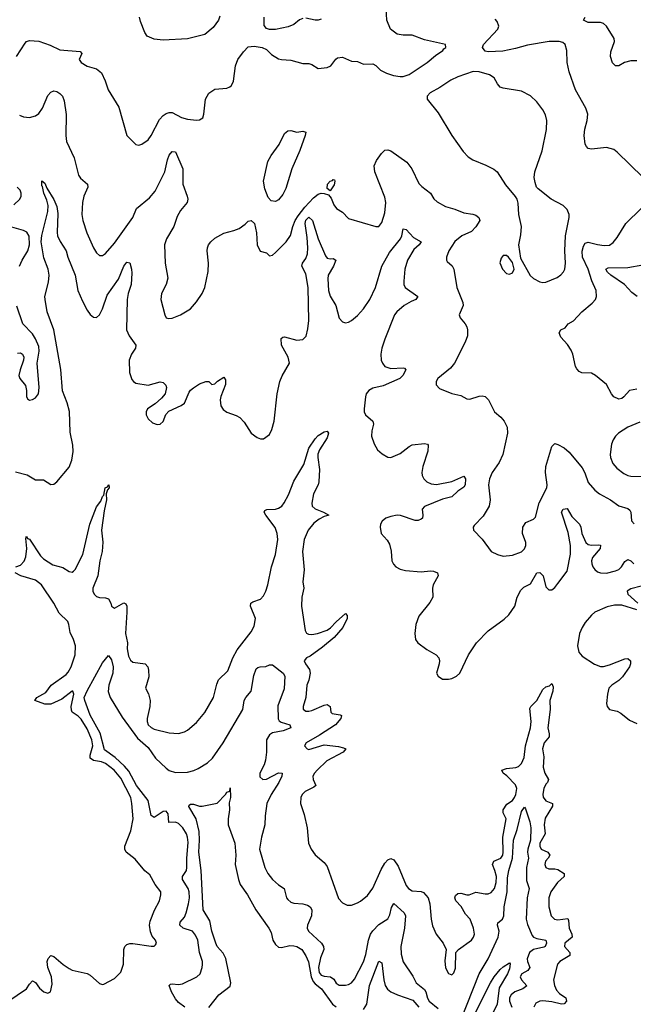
# Model space of a CAD drawing. Header units: inches. Extents: x 1682530 to 1839546, y 640742 to 791647.
# Tile 61 of 256: x 1700705 to 1704746, y 681888 to 688373. Entities that reach past the tile are written whole.
import ezdxf

# ---------------------------------------------------------------- set-up
doc = ezdxf.new("R2010")
doc.units = ezdxf.units.IN
doc.header["$MEASUREMENT"] = 0
doc.layers.add('B7608', color=7, linetype='Continuous')

msp = doc.modelspace()

# ---------------------------------------------------------------- linework, layer by layer
at = {"layer": 'B7608', "color": 5}
for points, elevation in [([(1700683.1, 688130), (1700740.7, 688219.3), (1700750, 688230.3), (1700770, 688234.9), (1700830, 688231.3), (1700904.8, 688204.8), (1700970, 688174.6), (1701104, 688164), (1701113.4, 688150), (1701097.6, 688110), (1701110, 688090.6), (1701150, 688066.7), (1701211, 688050), (1701243.1, 688023.1), (1701268.4, 687970), (1701288.5, 687910), (1701357.5, 687797.5), (1701410.3, 687610.3), (1701470, 687550.8), (1701490, 687547.7), (1701510, 687552.7), (1701550, 687581.6), (1701571.2, 687610), (1701624.8, 687715.2), (1701650, 687741.6), (1701670, 687754.8), (1701690, 687762.8), (1701710, 687760.7), (1701770, 687728.8), (1701810, 687718), (1701869.6, 687710.4), (1701890, 687712.7), (1701910, 687727.7), (1701916.9, 687750), (1701929.7, 687850), (1701949.6, 687890), (1701990, 687914.9), (1702070, 687921.6), (1702089.6, 687930.4), (1702099.3, 687940.7), (1702112.7, 687967.3), (1702127.3, 688070), (1702140.9, 688110), (1702178, 688162), (1702210, 688193.4), (1702250, 688198), (1702302, 688190), (1702330, 688176), (1702363.4, 688143.4), (1702410, 688116), (1702430, 688110.8), (1702490, 688107.3), (1702570, 688085.5), (1702610, 688084.9), (1702630, 688077.3), (1702670, 688050.7), (1702730, 688057.3), (1702754, 688070), (1702787.3, 688112.7), (1702798.9, 688121.1), (1702830, 688126.4), (1702890, 688099.1), (1702930, 688097.3), (1702970, 688081), (1703030, 688082), (1703050, 688071), (1703081.1, 688041.1), (1703121, 688021), (1703165.9, 688005.9), (1703210, 687998.4), (1703230, 687998.9), (1703270, 688012.4), (1703388, 688090), (1703442.7, 688137.3), (1703492.1, 688170), (1703498.7, 688181.3), (1703511.3, 688190), (1703509.3, 688209.3), (1703370, 688239.5), (1703290, 688271.6), (1703230, 688271.8), (1703190, 688278), (1703146, 688310), (1703123.7, 688370), (1703119.5, 688450)], 560), ([(1702023.4, 688396.6), (1702013.4, 688370), (1701979, 688321), (1701924.5, 688275.5), (1701810, 688247), (1701650, 688237.4), (1701590, 688245.6), (1701545.3, 688265.3), (1701528.3, 688288.3), (1701500.1, 688360.1), (1701493, 688390)], 560), ([(1702570, 688381.2), (1702547.5, 688372.5), (1702510, 688341.2), (1702473.2, 688326.8), (1702390, 688309.2), (1702350, 688309), (1702330, 688315.3), (1702314, 688334), (1702315.1, 688390)], 560), ([(1702690, 688377.2), (1702670.4, 688369.6), (1702650, 688369.5), (1702590, 688382.7)], 560), ([(1704810, 687335.1), (1704640.6, 687500.6), (1704617.5, 687517.5), (1704570, 687531.2), (1704470, 687520.5), (1704450, 687523.6), (1704437.2, 687537.2), (1704430, 687554), (1704422.6, 687610), (1704427.7, 687652.3), (1704443.1, 687710), (1704446.9, 687750), (1704433, 687790), (1704366.6, 687910), (1704324.7, 688030), (1704311.5, 688090), (1704307.6, 688170), (1704297.6, 688210), (1704281.8, 688221.8), (1704259, 688230), (1704191.3, 688230), (1704050, 688205.7), (1703970, 688183.2), (1703886.8, 688166.7), (1703790, 688160.7), (1703770, 688166), (1703753.2, 688190), (1703760.7, 688210), (1703853, 688310), (1703861.3, 688330), (1703850, 688361.2), (1703835.4, 688375.4)], 540), ([(1704770, 688101.5), (1704730, 688102.7), (1704688.4, 688091.6), (1704650, 688069.6), (1704628.4, 688068.4), (1704610, 688089.4), (1704595.1, 688130), (1704599, 688161), (1704622.9, 688230), (1704619.5, 688250), (1704569.7, 688330), (1704550, 688348.5), (1704530, 688355.6), (1704450, 688355.6), (1704417.2, 688370), (1704429.3, 688390)], 520), ([(1700704.6, 687744.6), (1700730, 687733.8), (1700770, 687729), (1700810, 687739.6), (1700830, 687754.9), (1700854.2, 687790), (1700890, 687873.4), (1700910, 687895.5), (1700930, 687903.8), (1700950, 687899.3), (1700970, 687888), (1700986, 687870), (1700998, 687838), (1701010.3, 687749.7), (1701008.7, 687610), (1701014, 687570), (1701063, 687463), (1701092, 687350), (1701104.4, 687330), (1701151.6, 687290), (1701152.8, 687270), (1701126.9, 687210), (1701119, 687170), (1701113.1, 687090), (1701120.3, 687050), (1701146.5, 686970), (1701191.5, 686871.5), (1701210, 686837.3), (1701230, 686819.1), (1701250, 686820.5), (1701270, 686833), (1701330, 686901.7), (1701450.7, 687069.3), (1701473.3, 687130), (1701560.6, 687199.4), (1701596.8, 687243.2), (1701659.7, 687370), (1701678, 687450), (1701690, 687480.4), (1701710, 687504.4), (1701730, 687503), (1701780.3, 687390), (1701780.3, 687290), (1701808.9, 687210), (1701811.5, 687190), (1701807.2, 687170), (1701764.4, 687115.5), (1701742.2, 687077.8), (1701719.6, 687010), (1701671.7, 686930), (1701659.5, 686890), (1701663.8, 686770), (1701681.6, 686670), (1701670.5, 686630), (1701639.1, 686570), (1701635.5, 686530), (1701660.5, 686430), (1701670.5, 686410.5), (1701685.1, 686405.1), (1701710, 686407.4), (1701763.7, 686430), (1701830, 686468.8), (1701870, 686514), (1701907.1, 686570), (1701923.5, 686610), (1701945.9, 686714.1), (1701948.7, 686770), (1701939.8, 686850), (1701941.5, 686870), (1701948.6, 686890), (1701964, 686910), (1701990, 686933.4), (1702050, 686968), (1702115.5, 686984.5), (1702150, 686998.8), (1702190, 687026), (1702210, 687046), (1702230, 687051), (1702250.4, 687030.4), (1702264.4, 686970), (1702268.2, 686890), (1702288.2, 686848.2), (1702330, 686838), (1702350, 686818), (1702370, 686822.8), (1702390, 686839.1), (1702460.7, 686910), (1702488.7, 686951.3), (1702503.2, 687010), (1702519.7, 687050), (1702538.8, 687081.2), (1702582.5, 687137.5), (1702640.2, 687199.8), (1702670, 687223.1), (1702690, 687230.1), (1702709.4, 687229.4), (1702739.2, 687219.2), (1702756.9, 687196.9), (1702773.8, 687153.8), (1702790.4, 687130.4), (1702830, 687104.9), (1702870, 687064), (1703050, 687011), (1703070, 687011.3), (1703090, 687038), (1703110, 687101), (1703117, 687170), (1703110, 687203.7), (1703044.6, 687370), (1703039.3, 687410), (1703055, 687445), (1703088.1, 687491.9), (1703110, 687512.9), (1703130, 687515.8), (1703150, 687509), (1703254.2, 687434.2), (1703287.7, 687390), (1703334.5, 687294.5), (1703353.7, 687273.7), (1703410, 687230.4), (1703433.5, 687193.5), (1703453.5, 687173.5), (1703510, 687142.4), (1703570, 687126), (1703630, 687101.3), (1703690, 687091.8), (1703710, 687084.6), (1703728.5, 687070), (1703736, 687050), (1703710, 687008.5), (1703681.2, 686978.8), (1703617.6, 686950), (1703570, 686911.6), (1703530.2, 686850), (1703516.5, 686810), (1703516.4, 686790), (1703521.2, 686781.2), (1703552.2, 686752.2), (1703563.7, 686730), (1703583.2, 686610), (1703623.8, 686510), (1703624.7, 686490), (1703598.7, 686430), (1703604.9, 686410), (1703638.7, 686370), (1703648.9, 686350), (1703653.8, 686330), (1703653.4, 686290), (1703639.7, 686250), (1703569.1, 686110), (1703542.6, 686077.4), (1703458, 686010), (1703448, 685990), (1703448.6, 685968.6), (1703470, 685944.9), (1703550, 685912.2), (1703610, 685897.1), (1703650, 685875.5), (1703670, 685873), (1703730, 685892.7), (1703750, 685894.9), (1703770.3, 685890.3), (1703793, 685870), (1703832.7, 685790), (1703874.7, 685754.7), (1703896.4, 685730), (1703914.9, 685690), (1703917.1, 685650), (1703887.7, 685510), (1703862.8, 685457.2), (1703816, 685390), (1703799.6, 685350), (1703793.1, 685310), (1703803.2, 685210), (1703797, 685170), (1703757, 685103), (1703697.5, 685042.5), (1703690.7, 685030), (1703694.8, 685010), (1703751.4, 684951.4), (1703810, 684870.7), (1703851.3, 684850), (1703890, 684840.4), (1703950, 684847.2), (1704010, 684868.4), (1704030, 684888), (1704038.7, 684910), (1704037.6, 684930), (1704016.9, 684990), (1704019.5, 685030), (1704039.5, 685060.5), (1704090, 685082.8), (1704102.5, 685097.5), (1704126.4, 685190), (1704176.8, 685290), (1704179.8, 685310), (1704167.8, 685390), (1704170.9, 685430), (1704210, 685562), (1704230, 685581), (1704250, 685576), (1704290, 685553.4), (1704324.6, 685524.6), (1704410, 685420.7), (1704427.9, 685387.9), (1704450, 685325.5), (1704493.6, 685273.6), (1704523.8, 685250), (1704595.5, 685210), (1704651.3, 685171.3), (1704710, 685152.9), (1704722.4, 685142.4), (1704730.3, 685130), (1704733.3, 685073.3), (1704752.7, 685052.8)], 540), ([(1700666.1, 687153.9), (1700706, 687190), (1700715.4, 687210), (1700715.1, 687230), (1700707.8, 687250), (1700687.3, 687270)], 540), ([(1700676.2, 685396.2), (1700754.7, 685374.7), (1700810, 685343), (1700862, 685342), (1700910, 685312.7), (1700930, 685314.4), (1700950, 685328.4), (1701030, 685426), (1701048.2, 685471.8), (1701056.2, 685530), (1701053.8, 685570), (1701036.5, 685656.5), (1701032.4, 685792.4), (1701018.2, 685850), (1700987.8, 685927.8), (1700976, 686070), (1700930.6, 686330.6), (1700885.7, 686450), (1700872.2, 686530), (1700870.7, 686550), (1700894.7, 686645.3), (1700899, 686690), (1700892.9, 686730), (1700863.7, 686803.7), (1700845.7, 686910), (1700850, 686952), (1700889.1, 687110), (1700893.1, 687150), (1700884.4, 687184.4), (1700864.5, 687230), (1700854.8, 687274.8), (1700850, 687279), (1700850, 687311), (1700870, 687297.3), (1700883.1, 687263.1), (1700930, 687188.7), (1700950, 687143.1), (1700957, 687097), (1700950.7, 686970.7), (1700954.4, 686950), (1700971.4, 686911.4), (1701011.6, 686850), (1701022.6, 686810), (1701071.1, 686690), (1701088.7, 686590), (1701118.3, 686518.3), (1701150, 686459.3), (1701170, 686431.1), (1701190, 686414), (1701210, 686411.3), (1701230, 686429.2), (1701250, 686467.8), (1701281.3, 686558.7), (1701354.9, 686665.1), (1701390, 686750.4), (1701410, 686775.5), (1701430, 686771.3), (1701441.7, 686730), (1701443, 686703), (1701438.4, 686630), (1701420.1, 686570), (1701413.4, 686530), (1701408.3, 686330), (1701424.9, 686290), (1701469.1, 686229.1), (1701468.1, 686210), (1701440.6, 686170), (1701425.4, 686130), (1701427, 686050), (1701443, 686003), (1701453.4, 685990), (1701470, 685979.7), (1701550, 685966), (1701630, 685987), (1701650, 685983), (1701666.9, 685966.9), (1701671.8, 685950), (1701662.6, 685910), (1701639.3, 685880.7), (1701598, 685842), (1701547.7, 685810), (1701538, 685790), (1701538, 685770), (1701550, 685744), (1701579, 685719), (1701610, 685706), (1701630, 685708.4), (1701650, 685727.7), (1701667.7, 685772.3), (1701686.1, 685793.9), (1701768.9, 685831.1), (1701790, 685848.5), (1701820.8, 685919.2), (1701830, 685932.7), (1701850, 685948.2), (1701890, 685974.8), (1701930, 685990.7), (1701950.6, 685990.6), (1701970, 685971.3), (1701990, 685974), (1702006.9, 685993.1), (1702050, 686019.3), (1702060.3, 686000.3), (1702060.6, 685970), (1702028.8, 685891.2), (1702025.4, 685870), (1702030, 685830.8), (1702045.3, 685805.3), (1702070, 685788.7), (1702130, 685767.2), (1702153.7, 685753.7), (1702182.8, 685722.8), (1702230, 685650.6), (1702270, 685620.5), (1702290, 685613.4), (1702310, 685613.4), (1702350, 685640.7), (1702366, 685674), (1702380.4, 685730), (1702400.5, 685910), (1702419.1, 685990), (1702433.5, 686026.5), (1702482, 686110), (1702473.3, 686150), (1702429.9, 686230), (1702427.6, 686272.4), (1702438, 686282), (1702450, 686284.7), (1702530, 686263), (1702570, 686266.9), (1702591.2, 686288.8), (1702603.1, 686336.9), (1702608.3, 686391.7), (1702605.4, 686610), (1702590, 686699.7), (1702564, 686750), (1702567.7, 686770), (1702590, 686799.2), (1702599.4, 686830), (1702602.5, 686870), (1702598.1, 686938.1), (1702584.2, 687030), (1702590, 687052.9), (1702610, 687072.4), (1702633.1, 687050), (1702670.7, 686930), (1702718.2, 686818.3), (1702730, 686802.3), (1702750, 686798.6), (1702770, 686801.3), (1702787, 686790), (1702771.3, 686750), (1702737.5, 686690), (1702734.2, 686665.8), (1702739.4, 686590), (1702750, 686551.7), (1702787.3, 686490), (1702810, 686406.7), (1702830, 686383.6), (1702850, 686376.5), (1702870, 686380.2), (1702890, 686391.3), (1702930, 686425.2), (1702970, 686468.8), (1703010, 686529.5), (1703048.5, 686610), (1703089.6, 686750.4), (1703141.1, 686838.9), (1703212.1, 686930), (1703221.2, 686950), (1703230, 686996.3), (1703250, 686992), (1703298.3, 686938.3), (1703350, 686910.5), (1703336.5, 686890), (1703300.5, 686859.5), (1703259.5, 686790), (1703241.2, 686730), (1703234.5, 686650), (1703234.4, 686630), (1703242.8, 686610), (1703327.2, 686550), (1703314.4, 686530), (1703282.5, 686517.5), (1703237.1, 686490), (1703189.4, 686450), (1703173.4, 686430), (1703109.3, 686270), (1703090.2, 686210), (1703084, 686170), (1703086.5, 686130), (1703093.6, 686110), (1703110, 686089.4), (1703150, 686075.5), (1703230, 686080.8), (1703238.8, 686078.8), (1703247.9, 686067.9), (1703229.3, 686030), (1703209, 686010), (1703098.5, 685961.5), (1703030, 685947), (1703003.6, 685930), (1702987.5, 685910), (1702982.2, 685890), (1702973, 685810), (1702974.7, 685790), (1702982.8, 685770), (1703031.7, 685730), (1703036.1, 685710), (1703025.1, 685665.1), (1703022.6, 685630), (1703038.6, 685578.6), (1703060.7, 685540.7), (1703093.1, 685513.1), (1703130, 685491.7), (1703150, 685489), (1703210, 685516.8), (1703270, 685562.4), (1703290, 685572.4), (1703370, 685580.9), (1703390, 685577.1), (1703394.6, 685570), (1703391.9, 685531.9), (1703359.5, 685430), (1703353.7, 685390), (1703356.2, 685370), (1703366, 685350), (1703386.5, 685330), (1703415.3, 685315.3), (1703450, 685312.4), (1703550, 685330.6), (1703630, 685366.7), (1703641.5, 685350), (1703638.1, 685310), (1703630, 685293.7), (1703590, 685266.9), (1703550, 685230.6), (1703490, 685215), (1703370, 685166.6), (1703355.6, 685150), (1703359.8, 685110), (1703357.2, 685090), (1703350, 685082.4), (1703330, 685073.8), (1703310, 685074), (1703212.5, 685107.5), (1703190, 685108.9), (1703150, 685101.6), (1703117.1, 685090), (1703092.2, 685070), (1703082, 685050), (1703078.7, 685030), (1703086, 684990), (1703125.7, 684945.7), (1703139.6, 684919.6), (1703151.7, 684871.7), (1703155.3, 684810), (1703166.6, 684786.6), (1703182, 684770), (1703210, 684754), (1703245.4, 684745.4), (1703350, 684737.6), (1703410, 684743.5), (1703430, 684741.6), (1703457, 684730), (1703460.3, 684710), (1703429, 684650), (1703423.7, 684630), (1703426, 684570), (1703405.7, 684534.3), (1703334.4, 684445.6), (1703314.9, 684390), (1703307.2, 684330), (1703312.7, 684290), (1703327.7, 684270), (1703385.7, 684225.7), (1703447.7, 684190), (1703466, 684170), (1703470.4, 684150), (1703468.2, 684130), (1703450.7, 684070), (1703460.7, 684050), (1703490, 684030.6), (1703530, 684030.5), (1703550, 684034.9), (1703581.2, 684050), (1703604.5, 684070), (1703660.5, 684190), (1703713.3, 684270), (1703790, 684348.5), (1703895.6, 684424.4), (1703926.7, 684453.3), (1703966, 684510), (1703981.1, 684570), (1704004.6, 684615.4), (1704024.9, 684635.1), (1704070, 684658.2), (1704110, 684730.4), (1704130, 684731.8), (1704153, 684710), (1704170, 684638), (1704190, 684617.1), (1704210, 684617.1), (1704230, 684633.4), (1704250, 684659.1), (1704310, 684740.7), (1704332.5, 684852.5), (1704332.4, 684910), (1704316.3, 684996.3), (1704273.5, 685130), (1704283.6, 685150), (1704310, 685154.3), (1704341.4, 685101.4), (1704392.2, 685050), (1704400.5, 685030), (1704407.2, 684990), (1704433.7, 684930), (1704450, 684916.6), (1704470, 684911.4), (1704514.5, 684914.5), (1704531.2, 684911.2), (1704527.7, 684890), (1704476.8, 684830), (1704471.7, 684810), (1704472.7, 684790), (1704480.6, 684770), (1704492.2, 684752.2), (1704510, 684737.6), (1704530.2, 684730.2), (1704568.8, 684728.8), (1704630, 684742.7), (1704650, 684752.5), (1704668.2, 684770), (1704690, 684804), (1704710, 684817.8), (1704730, 684809), (1704750.2, 684790.1)], 520), ([(1704770, 685938.7), (1704721, 685930), (1704684.9, 685890), (1704670, 685879.1), (1704650, 685872.8), (1704618, 685890), (1704601.7, 685910), (1704570, 685969.6), (1704498, 686030), (1704470, 686045.1), (1704407.7, 686047.7), (1704390, 686055.1), (1704374.1, 686074.2), (1704366.6, 686090), (1704348.6, 686170), (1704337.2, 686197.2), (1704313.2, 686233.2), (1704270, 686282.7), (1704258, 686310), (1704268.7, 686330), (1704297.2, 686342.8), (1704317.2, 686370), (1704351.3, 686388.7), (1704407.6, 686450), (1704474.9, 686505.1), (1704496.3, 686530), (1704504, 686550), (1704501.7, 686590), (1704473, 686653), (1704449.9, 686730), (1704411.9, 686810), (1704410.4, 686849.6), (1704418.2, 686881.8), (1704430, 686901.3), (1704450, 686908.4), (1704510, 686891.8), (1704554.9, 686885.1), (1704590, 686889), (1704614.4, 686905.6), (1704641, 686939), (1704697.4, 687030), (1704797.6, 687130)], 540), ([(1700704.4, 686750), (1700722.2, 686790), (1700758, 686850), (1700769.8, 686890), (1700767.7, 686947.7), (1700752.9, 686972.9), (1700730, 686984.4), (1700637.2, 687010)], 540), ([(1704772, 686550), (1704737.1, 686577.1), (1704689.1, 686630), (1704598.9, 686690), (1704576.1, 686710), (1704565.7, 686730), (1704581.7, 686738.3), (1704710, 686740.9), (1704810, 686758.2)], 520), ([(1700690, 686177.3), (1700710, 686178.7), (1700723, 686170), (1700731.8, 686150), (1700730.3, 686130), (1700706.9, 686066.9), (1700698.7, 686030), (1700704.9, 686010), (1700742.9, 685962.9), (1700750.5, 685930), (1700750.7, 685890.7), (1700756, 685876), (1700770, 685867.3), (1700790, 685870.6), (1700810, 685882), (1700829.6, 685910), (1700834.2, 685950), (1700820.9, 686110), (1700833.8, 686190), (1700830, 686221.2), (1700810, 686271.6), (1700790, 686305.1), (1700725.7, 686370), (1700685.4, 686485.4)], 540), ([(1704790, 685722.2), (1704710.5, 685690), (1704649.4, 685650.6), (1704628.8, 685630), (1704613.2, 685606.8), (1704602.7, 685577.3), (1704593.6, 685510), (1704595.8, 685490), (1704611, 685451), (1704638.5, 685418.5), (1704684.3, 685384.3), (1704711.2, 685371.2), (1704730, 685366.9), (1704830, 685364)], 560), ([(1700679, 684770), (1700710, 684779.5), (1700734.2, 684805.8), (1700744.4, 684835.6), (1700752.9, 684890), (1700744.5, 684955.5), (1700750, 684971.3), (1700756.7, 684956.7), (1700770, 684952.1), (1700842.9, 684842.9), (1700861.9, 684821.9), (1700922.5, 684782.5), (1700990, 684766.1), (1701030, 684739), (1701050, 684734), (1701058.8, 684741.2), (1701070, 684751.4), (1701120.9, 684850), (1701166.2, 685050), (1701210, 685164.4), (1701238.2, 685201.8), (1701250, 685232), (1701259, 685241), (1701268, 685290), (1701284, 685296), (1701292, 685310), (1701294.8, 685290), (1701282.8, 685277.2), (1701274, 685250), (1701276.4, 685210), (1701261.1, 685138.9), (1701243.2, 685010), (1701252.2, 684932.2), (1701248.8, 684870), (1701232.7, 684810), (1701219.5, 684710), (1701187.4, 684630), (1701187.4, 684610), (1701195.3, 684590), (1701210, 684574), (1701230, 684567), (1701270, 684565.5), (1701290, 684558.8), (1701305.5, 684530), (1701310.5, 684510.5), (1701330, 684496.3), (1701390, 684532.7), (1701404.9, 684524.9), (1701410.4, 684510), (1701410.3, 684470.3), (1701401.7, 684330), (1701414, 684270), (1701412.6, 684230), (1701422.2, 684182.2), (1701435.5, 684155.5), (1701450, 684140.9), (1701531.2, 684131.2), (1701548.7, 684110), (1701554, 684090), (1701555.3, 684044.7), (1701533.4, 683970), (1701552.6, 683932.6), (1701563.2, 683890), (1701562.2, 683850), (1701543.5, 683770), (1701543.5, 683750), (1701551.5, 683730), (1701570, 683710.3), (1701590, 683700.7), (1701690, 683676.5), (1701750, 683671.7), (1701790, 683683.1), (1701810, 683694.3), (1701870, 683744.4), (1701923.5, 683810), (1701980.5, 683910), (1702002.5, 683997.5), (1702014.6, 684025.4), (1702076.5, 684083.5), (1702107.7, 684170), (1702137, 684223), (1702230, 684341.3), (1702250, 684379.1), (1702257.4, 684430), (1702225.8, 684510), (1702226.4, 684530), (1702240.4, 684539.6), (1702290, 684556.5), (1702310, 684579.6), (1702326.8, 684610), (1702339.8, 684650), (1702363.7, 684770), (1702390.6, 684850), (1702404.3, 684950), (1702401.3, 684990), (1702387.7, 685027.7), (1702325.6, 685110), (1702315.1, 685130), (1702320.4, 685139.6), (1702332.8, 685147.2), (1702390, 685149.2), (1702410, 685155.5), (1702430.5, 685169.5), (1702447.7, 685190), (1702476, 685244), (1702510, 685334), (1702576.1, 685443.9), (1702610, 685550.3), (1702650, 685613.4), (1702670, 685634.9), (1702710, 685658), (1702730, 685664), (1702739.3, 685650), (1702730, 685619.5), (1702679.7, 685540.3), (1702669.5, 685510.5), (1702667.8, 685490), (1702678.9, 685410), (1702675.7, 685330), (1702670.7, 685309.3), (1702641, 685250), (1702628.1, 685188.1), (1702630.2, 685170), (1702650, 685152.1), (1702706.7, 685130), (1702742, 685110), (1702710, 685100.7), (1702676.9, 685083.1), (1702643, 685057), (1702605.4, 685010), (1702579.3, 684950), (1702568.1, 684870), (1702577.8, 684750), (1702569.4, 684670), (1702575.5, 684630), (1702562.3, 684570), (1702561.1, 684510), (1702585, 684350), (1702593.6, 684333.6), (1702606.3, 684326.3), (1702630, 684324.2), (1702665.6, 684330), (1702730, 684351.8), (1702752.7, 684367.3), (1702790, 684407.8), (1702850, 684461.5), (1702860.8, 684450), (1702862, 684430), (1702834.2, 684370), (1702775.6, 684304.4), (1702699, 684241), (1702617.9, 684182.1), (1702594, 684170), (1702579, 684150), (1702586.5, 684130), (1702613.9, 684093.9), (1702617.4, 684070), (1702610, 684022.7), (1702595.8, 683990), (1702589, 683910), (1702571.8, 683850), (1702572.2, 683832.2), (1702590, 683818), (1702610, 683818), (1702630, 683822.7), (1702710, 683859.5), (1702730, 683863.5), (1702748.9, 683850), (1702753.1, 683813.1), (1702763.2, 683803.2), (1702815.7, 683795.7), (1702824.9, 683790), (1702819.8, 683770), (1702784.8, 683730), (1702679.3, 683660.7), (1702590.8, 683610), (1702581, 683590), (1702598, 683570), (1702610, 683567), (1702710, 683596.5), (1702805.6, 683585.6), (1702838, 683578), (1702852.4, 683570), (1702836, 683550), (1702727.4, 683492.6), (1702663.2, 683430), (1702645.8, 683410), (1702635.9, 683390), (1702638.8, 683370), (1702654.3, 683330), (1702641.7, 683318.3), (1702585.7, 683290), (1702564.9, 683270), (1702556.5, 683250), (1702553.8, 683210), (1702578.2, 683138.2), (1702597.2, 683050), (1702607.4, 682950), (1702624.2, 682910), (1702650, 682872.7), (1702710, 682822.4), (1702730, 682796.3), (1702805.1, 682585.1), (1702830, 682557.3), (1702862, 682542), (1702890, 682541.6), (1702930, 682556.4), (1702950, 682566.7), (1702995.8, 682604.2), (1703030, 682652.4), (1703084.7, 682775.3), (1703110, 682817.3), (1703130, 682840.2), (1703150, 682849.1), (1703170, 682839), (1703197.6, 682797.6), (1703250, 682670.4), (1703265.7, 682650), (1703290, 682634.6), (1703350, 682631.6), (1703364.9, 682625), (1703394.4, 682590), (1703406.7, 682550), (1703414, 682450), (1703424.8, 682404.8), (1703448.4, 682350), (1703493.4, 682290), (1703514.8, 682250), (1703504.4, 682175.6), (1703509, 682129), (1703530, 682090.7), (1703550, 682082), (1703565.1, 682094.9), (1703574.3, 682125.7), (1703577, 682230), (1703594.5, 682250), (1703680.5, 682310), (1703694.8, 682330), (1703699.8, 682350), (1703694.2, 682390), (1703672, 682450), (1703642.1, 682482.1), (1703612.4, 682532.4), (1703578, 682570), (1703571.5, 682590), (1703576.1, 682603.9), (1703590, 682618.4), (1703610, 682620.4), (1703649.1, 682609.1), (1703666, 682610), (1703710, 682626.4), (1703770, 682614.9), (1703790, 682616.5), (1703810, 682625.2), (1703831.2, 682650), (1703843.6, 682690), (1703844.5, 682730), (1703835.3, 682770), (1703818.7, 682810), (1703827.1, 682830), (1703874.7, 682850), (1703886, 682870), (1703889.9, 682890), (1703886.6, 682990), (1703907.9, 683110), (1703889.8, 683150), (1703889.8, 683170), (1703913.6, 683206.4), (1703950, 683230.2), (1703964.8, 683250), (1703973.2, 683270), (1703979.1, 683310), (1703970, 683333.8), (1703913.4, 683393.4), (1703889.7, 683410), (1703880.5, 683430), (1703910, 683441.8), (1703972.6, 683447.4), (1703990, 683454.8), (1704010, 683474.7), (1704026.9, 683513.1), (1704035.8, 683590), (1704069.9, 683710), (1704073.1, 683750), (1704064.5, 683835.5), (1704070.8, 683850), (1704111.3, 683888.7), (1704150, 683962.6), (1704170, 683978.7), (1704193.9, 683986.1), (1704210, 684000.7), (1704218.5, 683978.5), (1704216.6, 683950), (1704196.6, 683890), (1704197.8, 683830), (1704183.1, 683710), (1704192.3, 683670), (1704192.2, 683650), (1704159.5, 683610), (1704149, 683570), (1704157.5, 683517.5), (1704151.8, 683450), (1704164.3, 683410), (1704188, 683370), (1704181.3, 683350), (1704170, 683337.8), (1704157.4, 683310), (1704151.3, 683271.3), (1704153.4, 683253.4), (1704170, 683229.5), (1704213.6, 683210), (1704213.4, 683193.4), (1704165.5, 683114.5), (1704160.1, 683070), (1704166.1, 683010), (1704131.7, 682950), (1704130.2, 682930), (1704139.7, 682910), (1704183.7, 682890), (1704195.6, 682870), (1704186.4, 682850), (1704168.6, 682830), (1704163.2, 682810), (1704170.4, 682790), (1704190, 682780.6), (1704230, 682781), (1704250, 682776.6), (1704290.2, 682750), (1704291.1, 682730), (1704247, 682690), (1704202.4, 682630), (1704190.2, 682590), (1704188.9, 682530), (1704206.3, 682470), (1704226.4, 682450), (1704250, 682444.2), (1704314.4, 682454.4), (1704319.7, 682439.7), (1704323.3, 682390), (1704341, 682350), (1704344.1, 682330), (1704294.4, 682290), (1704294, 682270), (1704329.2, 682230), (1704328.9, 682210), (1704261.5, 682170), (1704247.4, 682152.6), (1704221.5, 682050), (1704227.8, 682012.2), (1704241.5, 681981.5), (1704259.5, 681959.5), (1704302.4, 681930), (1704305.3, 681910), (1704290, 681891.6), (1704274, 681890), (1704210, 681905.6), (1704150, 681910.9), (1704130, 681909.1), (1704103.9, 681896.1), (1704090.2, 681870)], 480), ([(1700569.7, 681870.3), (1700749, 681990), (1700770, 682022), (1700790, 682042), (1700810, 682032), (1700835.3, 681995.3), (1700864.7, 681970), (1700890, 681961), (1700908, 681970), (1700918, 682022), (1700915.3, 682070), (1700889.5, 682130), (1700885.1, 682170), (1700892.7, 682190), (1700910, 682210.7), (1700930, 682204), (1700990.2, 682150.2), (1701030, 682123.1), (1701050, 682112.9), (1701150.3, 682090.3), (1701170, 682079.3), (1701230, 682024.9), (1701250, 682019.1), (1701258, 682022), (1701330, 682057.3), (1701370, 682101), (1701387.9, 682152.1), (1701389.8, 682250.2), (1701397.6, 682270), (1701410, 682282.4), (1701430, 682288.8), (1701450, 682288.9), (1701570, 682270.7), (1701590, 682271), (1701599.5, 682280.5), (1701605.2, 682290), (1701599.3, 682310), (1701578, 682338), (1701566.3, 682366.3), (1701560.7, 682410), (1701564.9, 682435), (1701591.8, 682508.2), (1701625.3, 682570), (1701634.7, 682610), (1701634, 682630), (1701597.1, 682677.1), (1701561.3, 682741.3), (1701530, 682768), (1701464.4, 682844.4), (1701406.6, 682890), (1701396.9, 682910), (1701398, 682930), (1701436.5, 683030), (1701452.1, 683110), (1701444.1, 683210), (1701435.9, 683250), (1701370, 683377.8), (1701328.1, 683430), (1701270, 683475), (1701244.3, 683484.3), (1701190, 683493.3), (1701169.1, 683509.1), (1701169.4, 683530), (1701185.7, 683590), (1701180.3, 683630), (1701150, 683703.2), (1701110, 683765.2), (1701090, 683786.3), (1701050, 683811.8), (1701045.1, 683825.1), (1701044.9, 683850), (1701060.4, 683930), (1701054, 683950), (1701050, 683951.3), (1700982, 683898), (1700910, 683865.1), (1700870, 683864.4), (1700803.7, 683890), (1700816.9, 683910), (1700877.2, 683942.8), (1700911.6, 683990), (1701010, 684059.5), (1701024.6, 684075.4), (1701043.5, 684110), (1701070.7, 684189.3), (1701071.5, 684250), (1701060.2, 684290), (1701036.4, 684336.4), (1701029, 684390), (1701021.5, 684410), (1700964.6, 684464.6), (1700929.2, 684530), (1700847.5, 684650), (1700810, 684681.3), (1700713.3, 684710), (1700676, 684730)], 480), ([(1704797.1, 684642.9), (1704730, 684623.8), (1704706.7, 684610), (1704709.2, 684590), (1704776.5, 684530)], 520), ([(1704770, 684485.5), (1704670, 684517.8), (1704622.7, 684517.3), (1704574.3, 684505.7), (1704493.1, 684470), (1704470, 684452), (1704430, 684402.6), (1704409.2, 684370), (1704391.8, 684330), (1704379.8, 684250), (1704388.5, 684208.5), (1704410, 684180.7), (1704490, 684128.7), (1704530, 684112.8), (1704550, 684112.5), (1704590, 684123.4), (1704690, 684163), (1704710, 684166.7), (1704728.3, 684150), (1704728.1, 684130), (1704721.4, 684110), (1704675.1, 684044.9), (1704650, 684021.4), (1704604.6, 683990), (1704585.7, 683970), (1704575.3, 683930), (1704570.4, 683870.4), (1704573.4, 683850), (1704590, 683830.7), (1704639.5, 683819.5), (1704664.9, 683804.9), (1704720.7, 683760.7), (1704770, 683737)], 520), ([(1701792.8, 681870), (1701750, 681901.1), (1701730, 681924.7), (1701704.4, 681970), (1701690, 682011.3), (1701698.6, 682021.4), (1701710, 682023.1), (1701750, 682018.6), (1701777.8, 682022.2), (1701871.8, 682070), (1701892.4, 682090), (1701907.2, 682130), (1701909.8, 682150), (1701908.6, 682170), (1701888.2, 682230), (1701877.3, 682310), (1701863.5, 682343.5), (1701842.4, 682370), (1701782, 682390), (1701760.3, 682410), (1701762.8, 682430), (1701790, 682463.2), (1701800.7, 682490), (1701817.5, 682550), (1701822.6, 682590), (1701821.1, 682630), (1701814.5, 682650), (1701777, 682710), (1701777.7, 682730), (1701802.8, 682770), (1701806.6, 682790), (1701806, 682850), (1701814.9, 682954.9), (1701810.9, 682990), (1701802.9, 683010), (1701779.4, 683050), (1701750, 683079), (1701730, 683087.1), (1701686.4, 683086.4), (1701683.3, 683143.3), (1701670, 683159.8), (1701650, 683158.2), (1701590, 683119.2), (1701571.6, 683131.6), (1701551.3, 683230), (1701475.1, 683330), (1701423.1, 683423.1), (1701396, 683456), (1701333.6, 683513.6), (1701263.7, 683563.7), (1701234.7, 683674.7), (1701170, 683793.2), (1701133.5, 683890), (1701130.5, 683910), (1701150, 683953.8), (1701250, 684136.4), (1701290, 684186), (1701310, 684157), (1701321, 684110), (1701317.4, 684070), (1701292.8, 683990), (1701287.5, 683947.5), (1701301.1, 683910), (1701378.9, 683778.9), (1701480.7, 683640.7), (1701550, 683580.5), (1701599.5, 683510), (1701670, 683442.7), (1701690, 683427.6), (1701730, 683414.4), (1701810, 683417.5), (1701852.6, 683427.4), (1701879.7, 683440.3), (1701941.6, 683478.4), (1701974.7, 683510), (1702045.1, 683610), (1702175.5, 683830), (1702183.5, 683890), (1702194, 683910), (1702228.7, 683951.3), (1702246, 684054), (1702262.3, 684097.7), (1702272.6, 684107.4), (1702288.6, 684111.4), (1702326.5, 684113.5), (1702350, 684124.2), (1702370, 684124), (1702439.7, 684070), (1702451.6, 684050), (1702445.7, 683965.7), (1702406.1, 683853.9), (1702407.5, 683767.5), (1702414.5, 683754.5), (1702426.1, 683746.1), (1702484.9, 683730), (1702491.5, 683710), (1702440.3, 683690), (1702370, 683675.7), (1702350, 683664), (1702329.8, 683630), (1702329.8, 683550), (1702324, 683496), (1702314.1, 683465.9), (1702286.1, 683410), (1702285.7, 683385.7), (1702307.3, 683370), (1702330, 683371.2), (1702410, 683412.3), (1702434.4, 683410), (1702432.2, 683390), (1702412.6, 683350), (1702361.3, 683270), (1702332.7, 683210), (1702321.1, 683130), (1702319.6, 683070), (1702297.6, 682990), (1702284.5, 682910), (1702320.2, 682790), (1702339.7, 682750), (1702370.1, 682710.1), (1702410, 682674.9), (1702447.7, 682650), (1702462.8, 682590), (1702470, 682579.5), (1702490, 682560.9), (1702510, 682553.8), (1702570, 682550.3), (1702601.4, 682541.4), (1702617.4, 682530), (1702629.1, 682510), (1702626.7, 682470), (1702599.7, 682410), (1702597.6, 682390), (1702608, 682370), (1702691.6, 682290), (1702706.7, 682270), (1702708.2, 682250), (1702686.2, 682193.8), (1702672.8, 682130), (1702678.2, 682098.2), (1702690, 682080.1), (1702710, 682073.6), (1702752.7, 682070), (1702773.7, 682053.7), (1702790, 682026.9), (1702810, 682015.2), (1702850, 682013.6), (1702870, 682017.8), (1702890, 682030.3), (1702910, 682053.7), (1702970, 682167), (1702984.1, 682215.9), (1703001.2, 682310), (1703015.9, 682350), (1703030, 682371.2), (1703070, 682413.2), (1703130, 682452.2), (1703142.2, 682477.8), (1703154.3, 682525.8), (1703170, 682551.8), (1703236.9, 682490), (1703246.3, 682470), (1703240.1, 682390), (1703215.6, 682270), (1703218.4, 682218.4), (1703230, 682167.7), (1703293.9, 682073.9), (1703316.3, 682030), (1703370, 681986), (1703379.6, 681970), (1703389.7, 681929.7), (1703401.3, 681910), (1703461.3, 681861.3)], 460), ([(1701950, 681867.6), (1702016, 681950), (1702090, 682007.2), (1702096.5, 682030), (1702062.4, 682190), (1702044.4, 682224.4), (1702005.8, 682270), (1701995.7, 682290), (1701970.4, 682370), (1701957.2, 682437.2), (1701912.2, 682510), (1701899.9, 682770), (1701884.3, 682890), (1701889.3, 682970), (1701886.1, 683026.2), (1701868.2, 683110), (1701818.4, 683190), (1701820.5, 683199.5), (1701830, 683207.3), (1701850, 683206), (1701890, 683193.4), (1701906.3, 683193.7), (1702006.3, 683213.7), (1702061.2, 683270), (1702070, 683284.7), (1702088, 683292), (1702090, 683314), (1702094, 683250), (1702084.7, 683215.3), (1702086.3, 683170), (1702078.3, 683110), (1702078.9, 683070), (1702121.4, 682950), (1702127.4, 682870), (1702123, 682810), (1702145.1, 682710), (1702157.9, 682677.9), (1702206.3, 682610), (1702260.3, 682510), (1702346.4, 682390), (1702360.3, 682360.3), (1702372.9, 682310), (1702390, 682282.4), (1702410, 682263.6), (1702430, 682263.2), (1702484.6, 682275.4), (1702510, 682274.2), (1702530.3, 682270), (1702562.2, 682250), (1702590, 682207.9), (1702607.3, 682167.3), (1702625.4, 682070), (1702638.5, 682038.5), (1702650, 682024.1), (1702692.5, 681990), (1702764.6, 681890), (1702790, 681871.1)], 440), ([(1703610, 681783.7), (1703730.4, 682090), (1703790, 682188.2), (1703856.2, 682330), (1703861.8, 682370), (1703852.2, 682410), (1703854.6, 682425.4), (1703884.1, 682450), (1703893, 682470), (1703896.1, 682530), (1703914.5, 682630), (1703918.3, 682721.7), (1703927.5, 682770), (1703951.7, 682850), (1703957, 682970), (1703981.2, 683038.8), (1704010, 683159.1), (1704030, 683187.7), (1704036, 683176), (1704065.3, 683090), (1704071.9, 683050), (1704069.2, 682970), (1704051.6, 682910), (1704049.3, 682890), (1704055, 682850), (1704042, 682790), (1704043.8, 682703.7), (1704061.4, 682650), (1704047.2, 682590), (1704040.8, 682450), (1704050, 682413.8), (1704080.9, 682340.9), (1704090, 682330.1), (1704110, 682320.9), (1704170, 682310.2), (1704173.5, 682290), (1704165.5, 682270), (1704156.3, 682263.7), (1704090, 682248.7), (1704062.4, 682230), (1704048.1, 682188.1), (1704049.2, 682169.2), (1704065.4, 682130), (1704051.6, 682110), (1704011.3, 682090), (1704001.6, 682070), (1704008.8, 682050), (1704044, 682010), (1704019.6, 681990), (1703965.6, 681970), (1703941.3, 681950), (1703930.9, 681930), (1703930.1, 681910), (1703947.3, 681870)], 460), ([(1702970, 681854.1), (1702990.7, 681890), (1703008.7, 682011.3), (1703070, 682173), (1703090, 682160.7), (1703102.3, 682050), (1703112.7, 682012.7), (1703127.6, 681987.6), (1703150, 681970.9), (1703192.7, 681950), (1703294.8, 681914.8), (1703332.9, 681870)], 440), ([(1703710, 681839.4), (1703805.6, 682030), (1703830, 682069.1), (1703870, 682117.6), (1703890, 682134.4), (1703930, 682161), (1703934.4, 682154.4), (1703930, 682122.7), (1703916.6, 682090), (1703862.2, 681997.8), (1703850.3, 681889.7), (1703783.8, 681756.2)], 440)]:
    msp.add_lwpolyline(points, dxfattribs=dict(at, elevation=elevation))
for points, elevation in [([(1703691, 688031), (1703590, 687997.1), (1703544.8, 687975.2), (1703472.8, 687927.2), (1703408.3, 687891.7), (1703389.5, 687870), (1703389.6, 687849.6), (1703460, 687760), (1703550.1, 687610.1), (1703625.2, 687505.2), (1703659.5, 687470), (1703689.3, 687449.3), (1703776, 687416), (1703828.1, 687388.1), (1703850.2, 687370.2), (1703904.4, 687284.4), (1703968.1, 687208.1), (1703978.8, 687190), (1703985.2, 687165.2), (1703990.6, 687090), (1704008, 687010), (1704004.1, 686955.9), (1703990.4, 686890), (1704003.4, 686803.4), (1704067.6, 686687.6), (1704088.5, 686668.5), (1704130, 686645.6), (1704150, 686641.8), (1704170, 686644), (1704245.2, 686674.8), (1704270, 686693), (1704287.3, 686712.8), (1704295.4, 686730), (1704299.3, 686770), (1704294.8, 686850), (1704300.5, 686950), (1704324.5, 687070), (1704324.5, 687090), (1704310, 687122.7), (1704283.7, 687150), (1704205.2, 687190), (1704118.6, 687258.6), (1704109.2, 687270), (1704100.1, 687300.1), (1704094.2, 687334.2), (1704097.6, 687370), (1704145.6, 687510), (1704175.3, 687650), (1704177.8, 687710), (1704167.4, 687747.4), (1704150, 687779.6), (1704110, 687831.8), (1704070, 687871.6), (1704010, 687902.4), (1703890, 687921.3), (1703870, 687929.6), (1703851.8, 687950), (1703829.7, 687989.6), (1703799, 688010), (1703730.6, 688030.6)], 560), ([(1702530, 687632.7), (1702570, 687638), (1702590, 687633), (1702585.7, 687610), (1702550, 687511.3), (1702496.4, 687390), (1702458, 687262), (1702437.6, 687222.4), (1702410, 687187.5), (1702390, 687175.7), (1702360.3, 687180.3), (1702341.5, 687201.5), (1702318.7, 687258.7), (1702309.8, 687310), (1702339.9, 687440.1), (1702361.3, 687478.7), (1702414.8, 687550), (1702450, 687623.8), (1702470, 687641.3), (1702490, 687642.4)], 540), ([(1702750, 687245.2), (1702730, 687261.2), (1702732.8, 687290), (1702750, 687308.7), (1702765.8, 687314.2), (1702770, 687320.5), (1702778, 687318), (1702780.5, 687310), (1702775.1, 687284.9)], 540), ([(1703910, 686819.3), (1703890, 686819), (1703876.8, 686803.2), (1703868.1, 686771.9), (1703884, 686730), (1703910, 686701), (1703930, 686698), (1703950, 686706), (1703961.2, 686730), (1703950, 686774), (1703924, 686810)], 560)]:
    msp.add_lwpolyline(points, close=True, dxfattribs=dict(at, elevation=elevation))

doc.saveas('drawing.dxf')
